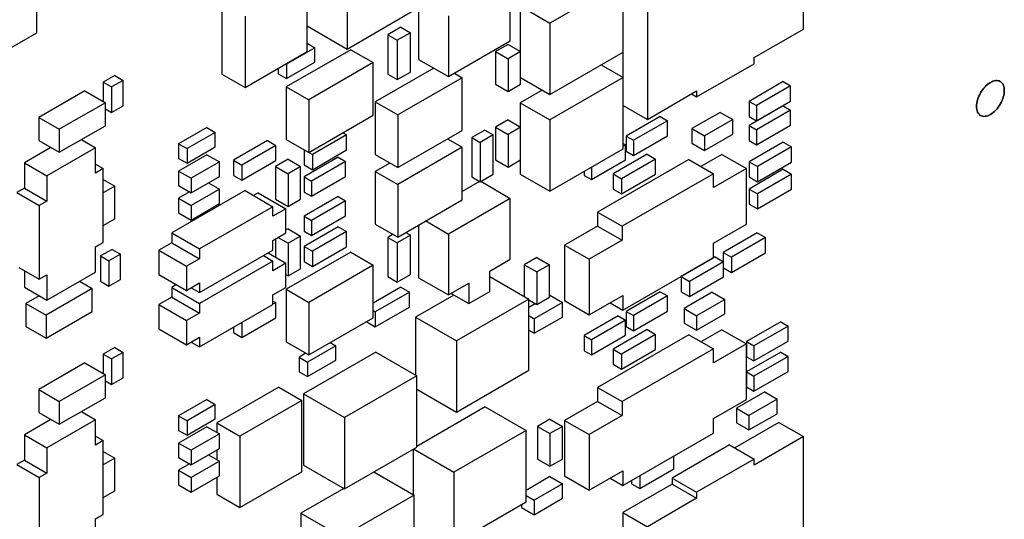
# Model space of a CAD drawing. Header units: inches. Extents: x 0 to 34, y 0 to 22.
# Tile 31 of 84: x 11.213 to 12.542, y 7.561 to 8.236. Entities that reach past the tile are written whole.
import ezdxf

# ---------------------------------------------------------------- set-up
doc = ezdxf.new("R2010")
doc.units = ezdxf.units.IN
doc.header["$LTSCALE"] = 1.87
doc.header["$MEASUREMENT"] = 0
doc.layers.get('0').update_dxf_attribs({"linetype": 'CONTINUOUS'})

msp = doc.modelspace()

# ---------------------------------------------------------------- linework, layer by layer
at = {"color": 7, "linetype": 'CONTINUOUS'}
for p, q in [((12.2712, 8.2233), (12.2712, 8.4241)), ((11.236, 8.2183), (11.236, 8.3735)), ((12.0604, 8.3025), (12.0604, 8.1016)), ((11.6009, 8.1931), (11.6009, 8.2895)), ((11.6549, 8.2929), (11.6549, 8.1965)), ((11.8752, 8.2075), (11.8752, 8.2898)), ((12.0279, 8.2886), (11.9289, 8.2314)), ((12.0279, 8.1922), (12.0279, 8.2886)), ((11.4861, 8.2591), (11.4861, 8.1628)), ((11.6549, 8.1965), (11.7525, 8.2529)), ((11.7514, 8.2522), (11.7514, 8.1826)), ((11.8886, 8.2547), (11.8886, 8.1935)), ((11.8886, 8.2547), (11.9289, 8.2314)), ((11.5173, 8.2411), (11.5173, 8.1448)), ((11.7917, 8.2416), (11.7917, 8.1593)), ((11.9289, 8.2314), (11.9289, 8.1351)), ((11.1808, 8.1865), (11.236, 8.2183)), ((11.6009, 8.2277), (11.6549, 8.1965)), ((11.7277, 8.2259), (11.7101, 8.2157)), ((11.7101, 8.2157), (11.7101, 8.1626)), ((11.7101, 8.2157), (11.7228, 8.2084)), ((11.7405, 8.2186), (11.7228, 8.2084)), ((11.7277, 8.2259), (11.7405, 8.2186)), ((11.7405, 8.1655), (11.7405, 8.2186)), ((12.2047, 8.1849), (12.2712, 8.2233)), ((11.6009, 8.2044), (11.6114, 8.1984)), ((11.7228, 8.2084), (11.7228, 8.1553)), ((11.7917, 8.1593), (11.8752, 8.2075)), ((11.8723, 8.2029), (11.8554, 8.1931)), ((11.8723, 8.2029), (11.8893, 8.1931)), ((11.5173, 8.1448), (11.6009, 8.1931)), ((11.6599, 8.1957), (11.5729, 8.1455)), ((11.6114, 8.1984), (11.5732, 8.1763)), ((11.6114, 8.1788), (11.6114, 8.1984)), ((11.6599, 8.1957), (11.6903, 8.1782)), ((11.8554, 8.1931), (11.8554, 8.149)), ((11.8554, 8.1931), (11.8723, 8.1833)), ((11.8893, 8.1931), (11.8723, 8.1833)), ((11.8893, 8.149), (11.8893, 8.1931)), ((11.9289, 8.1351), (12.0279, 8.1922)), ((12.0272, 8.1918), (12.0272, 8.1584)), ((11.5725, 8.1767), (11.5732, 8.1763)), ((11.5732, 8.1567), (11.6114, 8.1788)), ((11.5732, 8.1763), (11.5732, 8.1567)), ((11.6903, 8.1782), (11.6033, 8.1279)), ((11.6903, 8.1071), (11.6903, 8.1782)), ((11.7514, 8.1826), (11.7917, 8.1593)), ((11.8723, 8.1833), (11.8723, 8.1392)), ((12.1269, 8.1318), (12.2047, 8.1767)), ((12.2047, 8.1767), (12.2047, 8.1849)), ((11.4861, 8.1628), (11.5173, 8.1448)), ((11.5619, 8.1706), (11.5619, 8.1632)), ((11.5619, 8.1632), (11.5732, 8.1567)), ((11.772, 8.1707), (11.6931, 8.1251)), ((11.7101, 8.1626), (11.7228, 8.1553)), ((11.7228, 8.1553), (11.7405, 8.1655)), ((11.7998, 8.1639), (11.8105, 8.1578)), ((11.9982, 8.1751), (12.0279, 8.158)), ((11.3413, 8.1608), (11.3258, 8.1518)), ((11.3258, 8.1518), (11.3258, 8.1257)), ((11.3258, 8.1518), (11.3371, 8.1453)), ((11.3526, 8.1542), (11.3371, 8.1453)), ((11.3413, 8.1608), (11.3526, 8.1542)), ((11.3526, 8.12), (11.3526, 8.1542)), ((11.8105, 8.1578), (11.7235, 8.1075)), ((11.8105, 8.0867), (11.8105, 8.1578)), ((11.8893, 8.158), (11.9289, 8.1351)), ((12.0279, 8.158), (11.9289, 8.1008)), ((12.0279, 8.0616), (12.0279, 8.158)), ((12.2439, 8.1525), (12.198, 8.1259)), ((12.2439, 8.1525), (12.2538, 8.1467)), ((11.301, 8.14), (11.2388, 8.104)), ((11.301, 8.14), (11.3286, 8.124)), ((11.3371, 8.1453), (11.3371, 8.111)), ((11.5729, 8.1455), (11.5729, 8.0744)), ((11.5729, 8.1455), (11.6033, 8.1279)), ((11.8554, 8.149), (11.8723, 8.1392)), ((11.8723, 8.1392), (11.8893, 8.149)), ((11.9183, 8.1412), (11.8886, 8.1241)), ((12.0604, 8.1016), (12.1269, 8.14)), ((12.1198, 8.1359), (12.1269, 8.1318)), ((12.1269, 8.14), (12.1269, 8.1318)), ((12.2538, 8.1467), (12.2079, 8.1202)), ((12.2538, 8.1263), (12.2538, 8.1467)), ((11.3286, 8.124), (11.2664, 8.0881)), ((11.3286, 8.093), (11.3286, 8.124)), ((11.6033, 8.1279), (11.6033, 8.0569)), ((11.6931, 8.1251), (11.6931, 8.054)), ((11.6931, 8.1251), (11.7235, 8.1075)), ((11.8886, 8.1241), (11.8886, 8.0914)), ((11.8886, 8.1241), (11.9289, 8.1008)), ((12.198, 8.1259), (12.198, 8.1055)), ((12.198, 8.1259), (12.2079, 8.1202)), ((12.2079, 8.0998), (12.2538, 8.1263)), ((11.3286, 8.1159), (11.3371, 8.111)), ((11.3371, 8.111), (11.3526, 8.12)), ((12.0279, 8.1204), (12.0604, 8.1016)), ((12.1587, 8.111), (12.1205, 8.089)), ((12.1587, 8.111), (12.1757, 8.1012)), ((12.2439, 8.1198), (12.198, 8.0933)), ((12.2079, 8.1202), (12.2079, 8.0998)), ((12.2538, 8.1141), (12.2079, 8.0876)), ((12.2439, 8.1198), (12.2538, 8.1141)), ((12.2538, 8.0937), (12.2538, 8.1141)), ((11.2388, 8.104), (11.2388, 8.073)), ((11.2388, 8.104), (11.2664, 8.0881)), ((11.6033, 8.0569), (11.6903, 8.1071)), ((11.7235, 8.1075), (11.7235, 8.0365)), ((11.8723, 8.1008), (11.8554, 8.091)), ((11.8723, 8.1008), (11.8893, 8.091)), ((11.9289, 8.1008), (11.9289, 8.0045)), ((12.0778, 8.1055), (12.0318, 8.079)), ((12.0877, 8.0998), (12.0417, 8.0733)), ((12.0778, 8.1055), (12.0877, 8.0998)), ((12.0877, 8.0794), (12.0877, 8.0998)), ((12.1757, 8.1012), (12.1375, 8.0792)), ((12.1757, 8.0816), (12.1757, 8.1012)), ((12.198, 8.1055), (12.2079, 8.0998)), ((11.2664, 8.0571), (11.3286, 8.093)), ((11.2664, 8.0881), (11.2664, 8.0571)), ((11.4658, 8.0906), (11.4276, 8.0685)), ((11.4771, 8.084), (11.4389, 8.062)), ((11.4658, 8.0906), (11.4771, 8.084)), ((11.4771, 8.0644), (11.4771, 8.084)), ((11.6493, 8.0834), (11.6542, 8.0806)), ((11.7235, 8.0365), (11.8105, 8.0867)), ((11.8409, 8.0871), (11.8232, 8.0769)), ((11.8409, 8.0871), (11.8522, 8.0806)), ((11.8554, 8.091), (11.8554, 8.0469)), ((11.8554, 8.091), (11.8723, 8.0812)), ((11.8893, 8.091), (11.8723, 8.0812)), ((11.8893, 8.0469), (11.8893, 8.091)), ((12.1205, 8.089), (12.1205, 8.0694)), ((12.1205, 8.089), (12.1375, 8.0792)), ((12.198, 8.0933), (12.198, 8.0729)), ((12.198, 8.0933), (12.2079, 8.0876)), ((12.2079, 8.0671), (12.2538, 8.0937)), ((12.2079, 8.0876), (12.2079, 8.0671)), ((11.2388, 8.073), (11.2664, 8.0571)), ((11.2963, 8.0744), (11.3154, 8.0633)), ((11.5474, 8.0728), (11.5015, 8.0463)), ((11.5474, 8.0728), (11.5587, 8.0663)), ((11.5729, 8.0744), (11.6033, 8.0569)), ((11.6542, 8.0806), (11.6082, 8.054)), ((11.6542, 8.0602), (11.6542, 8.0806)), ((11.7907, 8.0753), (11.8105, 8.0639)), ((11.8232, 8.0769), (11.8232, 8.0238)), ((11.8232, 8.0769), (11.8345, 8.0704)), ((11.8522, 8.0806), (11.8345, 8.0704)), ((11.8345, 8.0704), (11.8345, 8.0173)), ((11.8522, 8.0275), (11.8522, 8.0806)), ((11.8723, 8.0812), (11.8723, 8.0371)), ((12.0318, 8.079), (12.0318, 8.0586)), ((12.0318, 8.079), (12.0417, 8.0733)), ((12.0417, 8.0528), (12.0877, 8.0794)), ((12.0417, 8.0733), (12.0417, 8.0528)), ((12.1205, 8.0694), (12.1375, 8.0596)), ((12.1375, 8.0596), (12.1757, 8.0816)), ((12.1375, 8.0792), (12.1375, 8.0596)), ((12.198, 8.0729), (12.2079, 8.0671)), ((12.2439, 8.0708), (12.198, 8.0443)), ((12.2439, 8.0708), (12.2552, 8.0643)), ((11.2551, 8.0636), (11.2194, 8.043)), ((11.3154, 8.0633), (11.2498, 8.0255)), ((11.3154, 8.0291), (11.3154, 8.0633)), ((11.4276, 8.0685), (11.4276, 8.0489)), ((11.4276, 8.0685), (11.4389, 8.062)), ((11.4389, 8.0424), (11.4771, 8.0644)), ((11.4389, 8.062), (11.4389, 8.0424)), ((11.5587, 8.0663), (11.5128, 8.0397)), ((11.5587, 8.0459), (11.5587, 8.0663)), ((11.5969, 8.0606), (11.5969, 8.0402)), ((11.6033, 8.0569), (11.6082, 8.054)), ((11.6082, 8.0336), (11.6542, 8.0602)), ((11.8105, 8.0639), (11.7235, 8.0136)), ((11.8105, 7.9928), (11.8105, 8.0639)), ((11.9289, 8.0045), (12.0279, 8.0616)), ((12.0279, 8.069), (12.0311, 8.0671)), ((12.0311, 8.0671), (12.0279, 8.0653)), ((12.0311, 8.0467), (12.0311, 8.0671)), ((12.0318, 8.0586), (12.0417, 8.0528)), ((12.2552, 8.0643), (12.2093, 8.0377)), ((12.2552, 8.0439), (12.2552, 8.0643)), ((11.2194, 8.043), (11.2194, 8.0088)), ((11.2194, 8.043), (11.2498, 8.0255)), ((11.4658, 8.0538), (11.4276, 8.0318)), ((11.4276, 8.0489), (11.4389, 8.0424)), ((11.4827, 8.044), (11.4445, 8.022)), ((11.4658, 8.0538), (11.4827, 8.044)), ((11.4827, 8.0244), (11.4827, 8.044)), ((11.5015, 8.0463), (11.5015, 8.0259)), ((11.5015, 8.0463), (11.5128, 8.0397)), ((11.5128, 8.0193), (11.5587, 8.0459)), ((11.5754, 8.0477), (11.5584, 8.0379)), ((11.5754, 8.0477), (11.5923, 8.0379)), ((11.6429, 8.0504), (11.5969, 8.0238)), ((11.6528, 8.0447), (11.6068, 8.0181)), ((11.6082, 8.054), (11.6082, 8.0336)), ((11.6429, 8.0504), (11.6528, 8.0447)), ((11.6528, 8.0242), (11.6528, 8.0447)), ((11.6931, 8.054), (11.7235, 8.0365)), ((11.8554, 8.0469), (11.8723, 8.0371)), ((11.8723, 8.0371), (11.8893, 8.0469)), ((11.8886, 8.0465), (11.8886, 8.0277)), ((11.9851, 8.0202), (12.0311, 8.0467)), ((12.1163, 8.0473), (11.9933, 7.9763)), ((12.0601, 8.0545), (12.0141, 8.0279)), ((12.0714, 8.0479), (12.0254, 8.0214)), ((12.0601, 8.0545), (12.0714, 8.0479)), ((12.0714, 8.0275), (12.0714, 8.0479)), ((12.1163, 8.0473), (12.1495, 8.0281)), ((12.1608, 8.0543), (12.1326, 8.0379)), ((12.1608, 8.0543), (12.1941, 8.0351)), ((12.198, 8.0443), (12.198, 8.0239)), ((12.198, 8.0443), (12.2093, 8.0377)), ((12.2093, 8.0173), (12.2552, 8.0439)), ((11.3154, 8.0411), (11.3258, 8.0351)), ((11.3258, 8.0351), (11.3154, 8.0291)), ((11.3258, 7.9354), (11.3258, 8.0351)), ((11.4276, 8.0318), (11.4276, 8.0122)), ((11.4276, 8.0318), (11.4445, 8.022)), ((11.5128, 8.0397), (11.5128, 8.0193)), ((11.5584, 8.0379), (11.5584, 7.9938)), ((11.5584, 8.0379), (11.5754, 8.0281)), ((11.5923, 8.0379), (11.5754, 8.0281)), ((11.5923, 7.9938), (11.5923, 8.0379)), ((11.5969, 8.0402), (11.6082, 8.0336)), ((11.7129, 8.0426), (11.6931, 8.0312)), ((11.6931, 8.0312), (11.6931, 7.9601)), ((11.6931, 8.0312), (11.7235, 8.0136)), ((11.9752, 8.0312), (11.9752, 8.0259)), ((11.9851, 8.0369), (11.9851, 8.0202)), ((12.1941, 8.0351), (12.1495, 8.0094)), ((12.1941, 7.96), (12.1941, 8.0351)), ((12.2439, 8.0341), (12.198, 8.0075)), ((12.2093, 8.0377), (12.2093, 8.0173)), ((12.2439, 8.0341), (12.2552, 8.0275)), ((11.2498, 8.0255), (11.2498, 7.9912)), ((11.3258, 8.0203), (11.3413, 8.0114)), ((11.4445, 8.0024), (11.4827, 8.0244)), ((11.4445, 8.022), (11.4445, 8.0024)), ((11.5015, 8.0259), (11.5128, 8.0193)), ((11.5754, 8.0281), (11.5754, 7.984)), ((11.5969, 8.0238), (11.5969, 8.0034)), ((11.5969, 8.0238), (11.6068, 8.0181)), ((11.6068, 7.9977), (11.6528, 8.0242)), ((11.6068, 8.0181), (11.6068, 7.9977)), ((11.8339, 8.0177), (11.8105, 8.0041)), ((11.8232, 8.0238), (11.8345, 8.0173)), ((11.8345, 8.0173), (11.8522, 8.0275)), ((11.8355, 8.0179), (11.8752, 7.9949)), ((11.8886, 8.0277), (11.9289, 8.0045)), ((11.9752, 8.0259), (11.9851, 8.0202)), ((12.0141, 8.0279), (12.0141, 8.0075)), ((12.0141, 8.0279), (12.0254, 8.0214)), ((12.0254, 8.001), (12.0714, 8.0275)), ((12.0254, 8.0214), (12.0254, 8.001)), ((12.1495, 8.0281), (12.0265, 7.9571)), ((12.1495, 8.0094), (12.1495, 8.0281)), ((12.198, 8.0239), (12.2093, 8.0173)), ((12.2552, 8.0275), (12.2093, 8.001)), ((12.2552, 8.0071), (12.2552, 8.0275)), ((11.2194, 8.0088), (11.209, 8.0028)), ((11.209, 8.0028), (11.2394, 7.9853)), ((11.2194, 8.0088), (11.2498, 7.9912)), ((11.3413, 8.0114), (11.3258, 8.0024)), ((11.3413, 7.9673), (11.3413, 8.0114)), ((11.5174, 8.0053), (11.4184, 7.9481)), ((11.4276, 8.0122), (11.4445, 8.0024)), ((11.4424, 8.0036), (11.4276, 7.995)), ((11.4827, 8.0073), (11.4445, 7.9852)), ((11.4679, 8.0159), (11.4827, 8.0073)), ((11.4827, 7.9877), (11.4827, 8.0073)), ((11.5174, 8.0053), (11.5549, 7.9836)), ((11.5969, 8.0034), (11.6068, 7.9977)), ((11.7235, 8.0136), (11.7235, 7.9426)), ((12.0141, 8.0075), (12.0254, 8.001)), ((12.198, 8.0075), (12.198, 7.9871)), ((12.198, 8.0075), (12.2093, 8.001)), ((12.2093, 7.9806), (12.2552, 8.0071)), ((11.2498, 7.9912), (11.2394, 7.9853)), ((11.4276, 7.995), (11.4276, 7.9754)), ((11.4276, 7.995), (11.4445, 7.9852)), ((11.5351, 8.0024), (11.5287, 7.9987)), ((11.5351, 8.0024), (11.5725, 7.9808)), ((11.5584, 7.9938), (11.5754, 7.984)), ((11.5754, 7.984), (11.5923, 7.9938)), ((11.6429, 7.9973), (11.5969, 7.9708)), ((11.6528, 7.9916), (11.6068, 7.965)), ((11.6429, 7.9973), (11.6528, 7.9916)), ((11.6528, 7.9712), (11.6528, 7.9916)), ((11.7235, 7.9426), (11.8105, 7.9928)), ((11.8752, 7.9949), (11.7917, 7.9467)), ((11.8752, 7.9127), (11.8752, 7.9949)), ((12.2093, 8.001), (12.2093, 7.9806)), ((11.2394, 7.9853), (11.2394, 7.8855)), ((11.4445, 7.9656), (11.4827, 7.9877)), ((11.4445, 7.9852), (11.4445, 7.9656)), ((11.5549, 7.9836), (11.4559, 7.9265)), ((11.5549, 7.9706), (11.5549, 7.9836)), ((11.5725, 7.9808), (11.5549, 7.9706)), ((11.5725, 7.9481), (11.5725, 7.9808)), ((11.9933, 7.9763), (11.9933, 7.9575)), ((11.9933, 7.9763), (12.0265, 7.9571)), ((12.198, 7.9871), (12.2093, 7.9806)), ((11.3258, 7.9583), (11.3413, 7.9673)), ((11.4276, 7.9754), (11.4445, 7.9656)), ((11.5969, 7.9708), (11.5969, 7.9504)), ((11.5969, 7.9708), (11.6068, 7.965)), ((11.6068, 7.9446), (11.6528, 7.9712)), ((11.6068, 7.965), (11.6068, 7.9446)), ((11.7612, 7.9643), (11.7917, 7.9467)), ((11.5754, 7.9538), (11.5725, 7.9522)), ((11.5754, 7.9538), (11.5923, 7.944)), ((11.6429, 7.9565), (11.5969, 7.9299)), ((11.5969, 7.9504), (11.6068, 7.9446)), ((11.6542, 7.9499), (11.6082, 7.9234)), ((11.6429, 7.9565), (11.6542, 7.9499)), ((11.6542, 7.9295), (11.6542, 7.9499)), ((11.6931, 7.9601), (11.7235, 7.9426)), ((11.7514, 7.9587), (11.7514, 7.8877)), ((11.9933, 7.9575), (11.9487, 7.9318)), ((11.9933, 7.9575), (12.0265, 7.9383)), ((12.0265, 7.9571), (12.0265, 7.9383)), ((12.1495, 7.9343), (12.1941, 7.96)), ((11.4184, 7.9481), (11.4184, 7.935)), ((11.4184, 7.9481), (11.4559, 7.9265)), ((11.5549, 7.9379), (11.5725, 7.9481)), ((11.5549, 7.9248), (11.5549, 7.9379)), ((11.5584, 7.9399), (11.5584, 7.9154)), ((11.5619, 7.942), (11.5754, 7.9342)), ((11.5923, 7.944), (11.5754, 7.9342)), ((11.5923, 7.8999), (11.5923, 7.944)), ((11.7171, 7.9463), (11.7101, 7.9422)), ((11.7101, 7.9422), (11.7101, 7.8891)), ((11.7101, 7.9422), (11.7228, 7.9348)), ((11.7405, 7.9451), (11.7228, 7.9348)), ((11.7341, 7.9487), (11.7405, 7.9451)), ((11.7405, 7.892), (11.7405, 7.9451)), ((11.7917, 7.9467), (11.7917, 7.8644)), ((12.0265, 7.9383), (11.982, 7.9126)), ((12.2086, 7.9483), (12.1626, 7.9218)), ((12.2199, 7.9418), (12.1739, 7.9153)), ((12.2086, 7.9483), (12.2199, 7.9418)), ((12.2199, 7.9214), (12.2199, 7.9418)), ((11.3154, 7.9294), (11.3258, 7.9354)), ((11.3154, 7.8952), (11.3154, 7.9294)), ((11.3378, 7.926), (11.3222, 7.9171)), ((11.3378, 7.926), (11.3491, 7.9195)), ((11.4184, 7.935), (11.4007, 7.9248)), ((11.4007, 7.9248), (11.4007, 7.8922)), ((11.4007, 7.9248), (11.4382, 7.9032)), ((11.4184, 7.935), (11.4559, 7.9134)), ((11.4559, 7.9265), (11.4559, 7.9134)), ((11.4559, 7.8677), (11.5549, 7.9248)), ((11.5754, 7.9342), (11.5754, 7.8901)), ((11.5969, 7.9299), (11.5969, 7.9095)), ((11.5969, 7.9299), (11.6082, 7.9234)), ((11.6082, 7.903), (11.6542, 7.9295)), ((11.6082, 7.9234), (11.6082, 7.903)), ((11.7228, 7.9348), (11.7228, 7.8818)), ((11.9487, 7.9318), (11.9487, 7.8567)), ((11.9487, 7.9318), (11.982, 7.9126)), ((12.1495, 7.9147), (12.1495, 7.9343)), ((11.3222, 7.9171), (11.3222, 7.8828)), ((11.3222, 7.9171), (11.3335, 7.9105)), ((11.3491, 7.9195), (11.3335, 7.9105)), ((11.3335, 7.9105), (11.3335, 7.8762)), ((11.3491, 7.8852), (11.3491, 7.9195)), ((11.4559, 7.9134), (11.4382, 7.9032)), ((11.5549, 7.9101), (11.4559, 7.853)), ((11.5421, 7.9175), (11.5549, 7.9101)), ((11.5485, 7.9212), (11.5725, 7.9073)), ((11.5549, 7.8971), (11.5549, 7.9101)), ((11.6599, 7.9222), (11.5729, 7.872)), ((11.6599, 7.9222), (11.6903, 7.9046)), ((11.8477, 7.8967), (11.8752, 7.9127)), ((11.9112, 7.9151), (11.8943, 7.9053)), ((11.9112, 7.9151), (11.9282, 7.9053)), ((11.982, 7.9126), (11.982, 7.8375)), ((12.0272, 7.844), (12.1495, 7.9147)), ((12.152, 7.9157), (12.106, 7.8891)), ((12.152, 7.9157), (12.1633, 7.9091)), ((12.1626, 7.9218), (12.1739, 7.9153)), ((12.1626, 7.9218), (12.1626, 7.9096)), ((12.1739, 7.8949), (12.2199, 7.9214)), ((12.1739, 7.9153), (12.1739, 7.8949)), ((11.2119, 7.9014), (11.2394, 7.8855)), ((11.2194, 7.8971), (11.2194, 7.8749)), ((11.4382, 7.9032), (11.4382, 7.8705)), ((11.5725, 7.9073), (11.5549, 7.8971)), ((11.5725, 7.8746), (11.5725, 7.9073)), ((11.5754, 7.8901), (11.5923, 7.8999)), ((11.5969, 7.9095), (11.6082, 7.903)), ((11.6903, 7.9046), (11.6033, 7.8544)), ((11.6903, 7.8336), (11.6903, 7.9046)), ((11.8477, 7.8691), (11.8477, 7.8967)), ((11.8943, 7.9053), (11.8943, 7.8624)), ((11.8943, 7.9053), (11.9112, 7.8955)), ((11.9282, 7.9053), (11.9112, 7.8955)), ((11.9282, 7.8612), (11.9282, 7.9053)), ((12.1633, 7.9091), (12.1174, 7.8826)), ((12.1633, 7.8887), (12.1633, 7.9091)), ((12.1633, 7.901), (12.1739, 7.8949)), ((11.2394, 7.8855), (11.2498, 7.8915)), ((11.2498, 7.8573), (11.3154, 7.8952)), ((11.2498, 7.8915), (11.2498, 7.8573)), ((11.3335, 7.8762), (11.3491, 7.8852)), ((11.4007, 7.8922), (11.4382, 7.8705)), ((11.5725, 7.8918), (11.5754, 7.8901)), ((11.7101, 7.8891), (11.7228, 7.8818)), ((11.7228, 7.8818), (11.7405, 7.892)), ((11.7514, 7.8877), (11.7917, 7.8644)), ((11.8477, 7.8893), (11.9003, 7.8589)), ((11.9112, 7.8955), (11.9112, 7.8514)), ((12.106, 7.8891), (12.1174, 7.8826)), ((12.106, 7.8891), (12.106, 7.8687)), ((12.1174, 7.8622), (12.1633, 7.8887)), ((11.2194, 7.8749), (11.2498, 7.8573)), ((11.3109, 7.873), (11.2487, 7.837)), ((11.2939, 7.8828), (11.3109, 7.873)), ((11.3109, 7.8419), (11.3109, 7.873)), ((11.3222, 7.8828), (11.3335, 7.8762)), ((11.4247, 7.8783), (11.4184, 7.8746)), ((11.4184, 7.8746), (11.4184, 7.8615)), ((11.4184, 7.8746), (11.4559, 7.853)), ((11.4382, 7.8705), (11.4559, 7.8807)), ((11.4446, 7.8742), (11.4559, 7.8677)), ((11.4559, 7.8807), (11.4559, 7.8677)), ((11.5549, 7.8644), (11.5725, 7.8746)), ((11.5729, 7.872), (11.5729, 7.8009)), ((11.5729, 7.872), (11.6033, 7.8544)), ((11.7277, 7.8748), (11.6903, 7.8532)), ((11.7277, 7.8748), (11.7391, 7.8683)), ((11.7917, 7.8644), (11.8193, 7.8803)), ((11.8193, 7.8803), (11.8193, 7.8527)), ((12.1174, 7.8826), (12.1174, 7.8622)), ((11.2392, 7.8634), (11.2211, 7.853)), ((11.4184, 7.8615), (11.4007, 7.8513)), ((11.4184, 7.8615), (11.4559, 7.8399)), ((11.5549, 7.8513), (11.5549, 7.8644)), ((11.7391, 7.8683), (11.6931, 7.8418)), ((11.7391, 7.8479), (11.7391, 7.8683)), ((11.7992, 7.8643), (11.7475, 7.8344)), ((11.7953, 7.8665), (11.8193, 7.8527)), ((11.9003, 7.8589), (11.8027, 7.8026)), ((11.8193, 7.8527), (11.8477, 7.8691)), ((11.9003, 7.7626), (11.9003, 7.8589)), ((11.9003, 7.8577), (11.9112, 7.8514)), ((11.9112, 7.8514), (11.9282, 7.8612)), ((11.9289, 7.864), (11.9282, 7.8636)), ((11.9289, 7.864), (11.9459, 7.8542)), ((11.9487, 7.8567), (11.982, 7.8375)), ((11.982, 7.8375), (12.0272, 7.8636)), ((12.0272, 7.8636), (12.0272, 7.844)), ((12.0778, 7.8687), (12.0318, 7.8422)), ((12.0877, 7.863), (12.0417, 7.8365)), ((12.0778, 7.8687), (12.0877, 7.863)), ((12.0877, 7.8426), (12.0877, 7.863)), ((12.106, 7.8687), (12.1174, 7.8622)), ((12.1481, 7.8681), (12.1099, 7.8461)), ((12.1651, 7.8583), (12.1269, 7.8363)), ((12.1481, 7.8681), (12.1651, 7.8583)), ((12.1651, 7.8387), (12.1651, 7.8583)), ((11.2211, 7.853), (11.2211, 7.8219)), ((11.2211, 7.853), (11.2487, 7.837)), ((11.4007, 7.8513), (11.4007, 7.8187)), ((11.4007, 7.8513), (11.4382, 7.8297)), ((11.4559, 7.853), (11.4559, 7.8399)), ((11.4559, 7.7942), (11.5549, 7.8513)), ((11.5549, 7.8562), (11.5587, 7.854)), ((11.5587, 7.854), (11.5549, 7.8518)), ((11.5587, 7.8336), (11.5587, 7.854)), ((11.6033, 7.8544), (11.6033, 7.7834)), ((11.6903, 7.8434), (11.6931, 7.8418)), ((11.6931, 7.8214), (11.7391, 7.8479)), ((11.9091, 7.8526), (11.9003, 7.8475)), ((11.9459, 7.8542), (11.9077, 7.8322)), ((11.9459, 7.8346), (11.9459, 7.8542)), ((12.0102, 7.8538), (12.0272, 7.844)), ((12.1099, 7.8461), (12.1269, 7.8363)), ((12.1099, 7.8461), (12.1099, 7.8265)), ((11.2487, 7.806), (11.3109, 7.8419)), ((11.2487, 7.837), (11.2487, 7.806)), ((11.4559, 7.8399), (11.4382, 7.8297)), ((11.5128, 7.8071), (11.5587, 7.8336)), ((11.6033, 7.7834), (11.6903, 7.8336)), ((11.6931, 7.8418), (11.6931, 7.8214)), ((11.7475, 7.8344), (11.8027, 7.8026)), ((11.7475, 7.8344), (11.7475, 7.756)), ((11.9003, 7.8365), (11.9077, 7.8322)), ((11.9077, 7.8126), (11.9459, 7.8346)), ((11.9077, 7.8322), (11.9077, 7.8126)), ((12.0212, 7.8361), (11.9752, 7.8095)), ((12.0311, 7.8304), (11.9851, 7.8038)), ((12.0212, 7.8361), (12.0311, 7.8304)), ((12.0311, 7.8099), (12.0311, 7.8304)), ((12.0318, 7.8422), (12.0318, 7.8218)), ((12.0318, 7.8422), (12.0417, 7.8365)), ((12.0417, 7.8161), (12.0877, 7.8426)), ((12.0417, 7.8365), (12.0417, 7.8161)), ((12.1269, 7.8167), (12.1651, 7.8387)), ((12.1269, 7.8363), (12.1269, 7.8167)), ((11.2211, 7.8219), (11.2487, 7.806)), ((11.4007, 7.8187), (11.4382, 7.797)), ((11.4382, 7.8297), (11.4382, 7.797)), ((11.5015, 7.8205), (11.5015, 7.8136)), ((11.5128, 7.8271), (11.5128, 7.8071)), ((11.6818, 7.8287), (11.6818, 7.8279)), ((11.6818, 7.8279), (11.6931, 7.8214)), ((11.9003, 7.8169), (11.9077, 7.8126)), ((12.0601, 7.8177), (12.0141, 7.7912)), ((12.0318, 7.8218), (12.0417, 7.8161)), ((12.0601, 7.8177), (12.0714, 7.8112)), ((12.1099, 7.8265), (12.1269, 7.8167)), ((12.1608, 7.8175), (12.1326, 7.8012)), ((12.1608, 7.8175), (12.1941, 7.7983)), ((12.2404, 7.8279), (12.1944, 7.8014)), ((12.2503, 7.8222), (12.2043, 7.7957)), ((12.2404, 7.8279), (12.2503, 7.8222)), ((12.2503, 7.8018), (12.2503, 7.8222)), ((11.4382, 7.797), (11.4559, 7.8073)), ((11.4559, 7.8073), (11.4559, 7.7942)), ((11.5015, 7.8136), (11.5128, 7.8071)), ((11.9752, 7.8095), (11.9752, 7.7891)), ((11.9752, 7.8095), (11.9851, 7.8038)), ((11.9851, 7.7834), (12.0311, 7.8099)), ((11.9851, 7.8038), (11.9851, 7.7834)), ((12.1163, 7.8106), (11.9933, 7.7395)), ((12.0714, 7.8112), (12.0254, 7.7846)), ((12.0714, 7.7908), (12.0714, 7.8112)), ((12.1163, 7.8106), (12.1495, 7.7914)), ((11.3413, 7.7934), (11.3258, 7.7844)), ((11.3413, 7.7934), (11.3526, 7.7868)), ((11.4446, 7.8007), (11.4559, 7.7942)), ((11.5729, 7.8009), (11.6033, 7.7834)), ((11.6397, 7.7958), (11.6015, 7.7738)), ((11.6323, 7.8001), (11.6397, 7.7958)), ((11.6397, 7.7762), (11.6397, 7.7958)), ((11.8027, 7.8026), (11.8027, 7.7062)), ((12.0141, 7.7912), (12.0141, 7.7708)), ((12.0141, 7.7912), (12.0254, 7.7846)), ((12.0254, 7.7642), (12.0714, 7.7908)), ((12.1495, 7.7914), (12.0265, 7.7203)), ((12.1941, 7.7983), (12.1495, 7.7726)), ((12.1495, 7.7726), (12.1495, 7.7914)), ((12.1941, 7.7232), (12.1941, 7.7983)), ((12.1944, 7.8014), (12.2043, 7.7957)), ((12.1944, 7.8014), (12.1944, 7.781)), ((12.2043, 7.7753), (12.2503, 7.8018)), ((12.2043, 7.7957), (12.2043, 7.7753)), ((11.3258, 7.7844), (11.3258, 7.7583)), ((11.3258, 7.7844), (11.3371, 7.7779)), ((11.3526, 7.7868), (11.3371, 7.7779)), ((11.3371, 7.7779), (11.3371, 7.7436)), ((11.3526, 7.7525), (11.3526, 7.7868)), ((11.5994, 7.7856), (11.5902, 7.7803)), ((11.5902, 7.7803), (11.5902, 7.7607)), ((11.5902, 7.7803), (11.6015, 7.7738)), ((11.6938, 7.7871), (11.5962, 7.7307)), ((11.6938, 7.7871), (11.749, 7.7552)), ((11.9752, 7.7891), (11.9851, 7.7834)), ((12.0254, 7.7846), (12.0254, 7.7642)), ((12.2404, 7.7871), (12.1944, 7.7606)), ((12.1944, 7.781), (12.2043, 7.7753)), ((12.2503, 7.7814), (12.2043, 7.7548)), ((12.2404, 7.7871), (12.2503, 7.7814)), ((12.2503, 7.761), (12.2503, 7.7814)), ((11.301, 7.7725), (11.2388, 7.7366)), ((11.301, 7.7725), (11.3286, 7.7566)), ((11.6015, 7.7542), (11.6397, 7.7762)), ((11.6015, 7.7738), (11.6015, 7.7542)), ((12.0141, 7.7708), (12.0254, 7.7642)), ((11.3286, 7.7566), (11.2664, 7.7207)), ((11.3286, 7.7256), (11.3286, 7.7566)), ((11.3371, 7.7436), (11.3526, 7.7525)), ((11.5902, 7.7607), (11.6015, 7.7542)), ((11.749, 7.7552), (11.6514, 7.6989)), ((11.749, 7.6589), (11.749, 7.7552)), ((11.8027, 7.7062), (11.9003, 7.7626)), ((12.1944, 7.7606), (12.2043, 7.7548)), ((12.1944, 7.7606), (12.1944, 7.7401)), ((12.2043, 7.7344), (12.2503, 7.761)), ((12.2043, 7.7548), (12.2043, 7.7344)), ((11.3286, 7.7485), (11.3371, 7.7436)), ((11.5628, 7.74), (11.4791, 7.6917)), ((11.5628, 7.74), (11.5939, 7.722)), ((11.749, 7.7373), (11.8027, 7.7062)), ((11.9933, 7.7395), (11.9933, 7.7207)), ((11.9933, 7.7395), (12.0265, 7.7203)), ((12.1944, 7.7401), (12.2043, 7.7344)), ((11.2388, 7.7366), (11.2388, 7.7056)), ((11.2388, 7.7366), (11.2664, 7.7207)), ((11.2664, 7.6897), (11.3286, 7.7256)), ((11.5962, 7.7307), (11.5962, 7.6344)), ((11.5962, 7.7307), (11.6514, 7.6989)), ((12.2188, 7.7334), (12.1806, 7.7114)), ((12.2358, 7.7236), (12.1976, 7.7016)), ((12.2188, 7.7334), (12.2358, 7.7236)), ((12.2358, 7.704), (12.2358, 7.7236)), ((11.2664, 7.7207), (11.2664, 7.6897)), ((11.4658, 7.7232), (11.4276, 7.7011)), ((11.4771, 7.7166), (11.4389, 7.6946)), ((11.4658, 7.7232), (11.4771, 7.7166)), ((11.4771, 7.697), (11.4771, 7.7166)), ((11.5939, 7.722), (11.5102, 7.6737)), ((11.5939, 7.6257), (11.5939, 7.722)), ((11.8416, 7.7132), (11.749, 7.6597)), ((11.8416, 7.7132), (11.8967, 7.6813)), ((11.9933, 7.7207), (11.9487, 7.695)), ((11.9933, 7.7207), (12.0265, 7.7016)), ((12.0265, 7.7203), (12.0265, 7.7016)), ((12.1495, 7.6975), (12.1941, 7.7232)), ((12.1806, 7.7114), (12.1976, 7.7016)), ((12.1806, 7.7114), (12.1806, 7.6918)), ((11.2388, 7.7056), (11.2664, 7.6897)), ((11.2963, 7.707), (11.3154, 7.6959)), ((11.4276, 7.7011), (11.4276, 7.6815)), ((11.4276, 7.7011), (11.4389, 7.6946)), ((11.4389, 7.675), (11.4771, 7.697)), ((11.6514, 7.6989), (11.6514, 7.6025)), ((12.0265, 7.7016), (11.982, 7.6758)), ((12.1495, 7.6779), (12.1495, 7.6975)), ((12.1976, 7.682), (12.2358, 7.704)), ((12.1976, 7.7016), (12.1976, 7.682)), ((11.2551, 7.6962), (11.2194, 7.6756)), ((11.3154, 7.6959), (11.2498, 7.658)), ((11.3154, 7.6617), (11.3154, 7.6959)), ((11.4658, 7.6864), (11.4276, 7.6644)), ((11.4389, 7.6946), (11.4389, 7.675)), ((11.4658, 7.6864), (11.4827, 7.6766)), ((11.4791, 7.6917), (11.4791, 7.6787)), ((11.4791, 7.6917), (11.5102, 7.6737)), ((11.9289, 7.6967), (11.9119, 7.6869)), ((11.9119, 7.6869), (11.9289, 7.6771)), ((11.9119, 7.6869), (11.9119, 7.6428)), ((11.9289, 7.6967), (11.9459, 7.6869)), ((11.9459, 7.6869), (11.9289, 7.6771)), ((11.9459, 7.6428), (11.9459, 7.6869)), ((11.9487, 7.695), (11.982, 7.6758)), ((11.9487, 7.695), (11.9487, 7.6199)), ((12.2379, 7.6922), (12.1785, 7.6579)), ((12.1806, 7.6918), (12.1976, 7.682)), ((12.2379, 7.6922), (12.2712, 7.673)), ((11.2194, 7.6756), (11.2194, 7.6414)), ((11.2194, 7.6756), (11.2498, 7.658)), ((11.3154, 7.6737), (11.3258, 7.6677)), ((11.4276, 7.6815), (11.4389, 7.675)), ((11.4827, 7.6766), (11.4445, 7.6546)), ((11.4827, 7.657), (11.4827, 7.6766)), ((11.5102, 7.6737), (11.5102, 7.5773)), ((11.8967, 7.6813), (11.7992, 7.625)), ((11.8967, 7.585), (11.8967, 7.6813)), ((11.9289, 7.6771), (11.9289, 7.633)), ((11.982, 7.6758), (11.982, 7.6007)), ((12.0272, 7.6072), (12.1495, 7.6779)), ((12.2712, 7.673), (12.2047, 7.6346)), ((12.2712, 7.4721), (12.2712, 7.673)), ((11.2498, 7.658), (11.2498, 7.6238)), ((11.3258, 7.6677), (11.3154, 7.6617)), ((11.3258, 7.568), (11.3258, 7.6677)), ((11.4276, 7.6644), (11.4276, 7.6448)), ((11.4276, 7.6644), (11.4445, 7.6546)), ((11.6514, 7.6025), (11.749, 7.6589)), ((12.1715, 7.662), (12.0937, 7.6171)), ((12.1715, 7.662), (12.2047, 7.6428)), ((11.3258, 7.6529), (11.3413, 7.644)), ((11.3413, 7.644), (11.3258, 7.635)), ((11.3413, 7.5999), (11.3413, 7.644)), ((11.4276, 7.6448), (11.4445, 7.635)), ((11.4445, 7.635), (11.4827, 7.657)), ((11.4445, 7.6546), (11.4445, 7.635)), ((11.4679, 7.6485), (11.4827, 7.6399)), ((11.4791, 7.6549), (11.4791, 7.642)), ((11.744, 7.656), (11.744, 7.5948)), ((11.7447, 7.6564), (11.7992, 7.625)), ((12.0961, 7.6295), (12.0961, 7.6471)), ((11.2194, 7.6414), (11.209, 7.6354)), ((11.209, 7.6354), (11.2394, 7.6178)), ((11.2194, 7.6414), (11.2498, 7.6238)), ((11.4424, 7.6362), (11.4276, 7.6276)), ((11.4827, 7.6399), (11.4445, 7.6178)), ((11.4827, 7.6203), (11.4827, 7.6399)), ((11.5962, 7.6344), (11.6514, 7.6025)), ((11.9119, 7.6428), (11.9289, 7.633)), ((11.9289, 7.633), (11.9459, 7.6428)), ((12.2047, 7.6428), (12.1269, 7.5979)), ((12.2047, 7.6346), (12.2047, 7.6428)), ((11.2498, 7.6238), (11.2394, 7.6178)), ((11.2394, 7.6178), (11.2394, 7.5181)), ((11.4276, 7.6276), (11.4276, 7.608)), ((11.4276, 7.6276), (11.4445, 7.6178)), ((11.4445, 7.5982), (11.4827, 7.6203)), ((11.4445, 7.6178), (11.4445, 7.5982)), ((11.4791, 7.6182), (11.4791, 7.5953)), ((11.5102, 7.5773), (11.5939, 7.6257)), ((11.691, 7.6254), (11.7454, 7.594)), ((11.7992, 7.625), (11.7992, 7.5286)), ((11.9289, 7.6191), (11.8967, 7.6005)), ((11.9289, 7.6191), (11.9459, 7.6093)), ((11.9487, 7.6199), (11.982, 7.6007)), ((11.982, 7.6007), (12.0272, 7.6268)), ((12.0272, 7.6268), (12.0272, 7.6072)), ((12.0502, 7.603), (12.0961, 7.6295)), ((12.0502, 7.6205), (12.0502, 7.603)), ((11.4276, 7.608), (11.4445, 7.5982)), ((11.9459, 7.6093), (11.9077, 7.5872)), ((11.9459, 7.5897), (11.9459, 7.6093)), ((12.0102, 7.617), (12.0272, 7.6072)), ((12.0937, 7.6089), (12.0272, 7.5705)), ((12.0389, 7.614), (12.0389, 7.6095)), ((12.0389, 7.6095), (12.0502, 7.603)), ((12.0937, 7.6171), (12.1269, 7.5979)), ((12.0937, 7.6171), (12.0937, 7.6089)), ((12.0937, 7.6089), (12.1269, 7.5897)), ((11.3258, 7.5909), (11.3413, 7.5999)), ((11.4791, 7.5953), (11.5102, 7.5773)), ((11.6507, 7.6029), (11.5927, 7.5695)), ((11.7454, 7.594), (11.6478, 7.5376)), ((11.7454, 7.4976), (11.7454, 7.594)), ((11.8967, 7.5936), (11.9077, 7.5872)), ((12.1269, 7.5979), (12.1269, 7.5897)), ((11.7992, 7.5286), (11.8967, 7.585)), ((11.8907, 7.5815), (11.8907, 7.5774)), ((11.8907, 7.5774), (11.9077, 7.5676)), ((11.9077, 7.5676), (11.9459, 7.5897)), ((11.9077, 7.5872), (11.9077, 7.5676)), ((12.1269, 7.5897), (12.0604, 7.5513)), ((11.3154, 7.562), (11.3258, 7.568)), ((11.5927, 7.5695), (11.6478, 7.5376)), ((11.5927, 7.5695), (11.5927, 7.5431)), ((12.0272, 7.5705), (12.0604, 7.5513)), ((12.0272, 7.5705), (12.0272, 7.5378)), ((11.3154, 7.5278), (11.3154, 7.562))]:
    msp.add_line(p, q, dxfattribs=at)
for points, knots in [([(12.5063, 8.1281), (12.5073, 8.1314), (12.51, 8.1377), (12.5159, 8.1457), (12.5209, 8.1499), (12.5236, 8.1515)], [0, 0, 0, 0, 0.344501, 0.689006, 1, 1, 1, 1]), ([(12.5236, 8.1515), (12.5209, 8.1499), (12.5159, 8.1457), (12.51, 8.1376), (12.5072, 8.1314), (12.5063, 8.1281)], [0, 0, 0, 0, 0.310994, 0.655499, 1, 1, 1, 1]), ([(12.5236, 8.1515), (12.5258, 8.1527), (12.5302, 8.1545), (12.5351, 8.1538), (12.5368, 8.1528)], [0, 0, 0, 0, 0.550728, 1, 1, 1, 1]), ([(12.5368, 8.1528), (12.535, 8.1538), (12.5302, 8.1545), (12.5258, 8.1527), (12.5236, 8.1515)], [0, 0, 0, 0, 0.449272, 1, 1, 1, 1]), ([(12.5423, 8.1406), (12.5423, 8.1432), (12.5417, 8.1479), (12.5386, 8.1517), (12.5368, 8.1528)], [0, 0, 0, 0, 0.55078, 1, 1, 1, 1]), ([(12.5423, 8.1406), (12.5423, 8.1376), (12.5412, 8.1311), (12.5372, 8.122), (12.5313, 8.1139), (12.5243, 8.1081), (12.519, 8.1059), (12.5164, 8.1057)], [0, 0, 0, 0, 0.198431, 0.41825, 0.638071, 0.83651, 1, 1, 1, 1]), ([(12.5164, 8.1057), (12.519, 8.1059), (12.5243, 8.1081), (12.5313, 8.1139), (12.5372, 8.122), (12.5412, 8.1311), (12.5423, 8.1376), (12.5423, 8.1406)], [0, 0, 0, 0, 0.16349, 0.361929, 0.58175, 0.801569, 1, 1, 1, 1])]:
    msp.add_open_spline(points, degree=3, knots=knots, dxfattribs=at)
for points in [[(12.5368, 8.1528), (12.5386, 8.1517), (12.54, 8.15), (12.5409, 8.1481)], [(12.5409, 8.1481), (12.542, 8.1458), (12.5423, 8.1432), (12.5423, 8.1406)], [(12.5063, 8.1281), (12.5054, 8.1251), (12.5048, 8.1221), (12.5048, 8.119)], [(12.5049, 8.119), (12.5049, 8.1221), (12.5054, 8.1251), (12.5063, 8.1281)], [(12.5048, 8.119), (12.5048, 8.1165), (12.5052, 8.1139), (12.5063, 8.1115)], [(12.5063, 8.1115), (12.5052, 8.1139), (12.5049, 8.1165), (12.5049, 8.119)], [(12.5103, 8.1069), (12.5086, 8.1079), (12.5072, 8.1096), (12.5063, 8.1115)], [(12.5063, 8.1115), (12.5072, 8.1096), (12.5085, 8.1079), (12.5103, 8.1069)], [(12.5164, 8.1057), (12.5143, 8.1055), (12.5121, 8.1058), (12.5103, 8.1069)], [(12.5103, 8.1069), (12.5121, 8.1058), (12.5143, 8.1055), (12.5164, 8.1057)]]:
    msp.add_open_spline(points, degree=3, dxfattribs=at)

doc.saveas('drawing.dxf')
